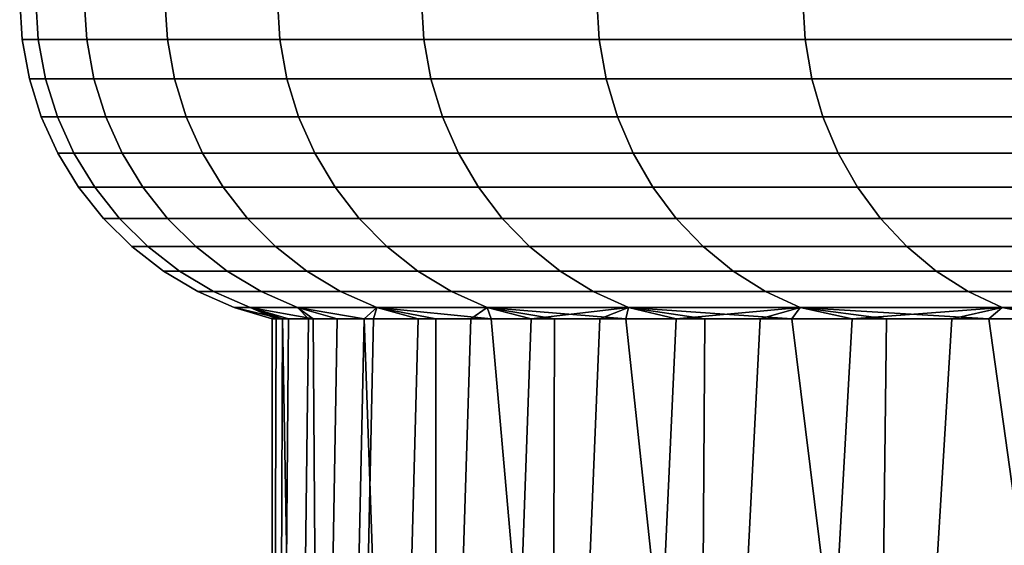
# Model space of a CAD drawing. Header units: metres. Extents: x -166 to 33, y -71 to 34.
# Tile 78 of 256: x -9 to -7.196, y -55.099 to -54.136. Entities that reach past the tile are written whole.
import ezdxf

# ---------------------------------------------------------------- set-up
doc = ezdxf.new("R2010")
doc.units = ezdxf.units.M
doc.layers.add('solid_12208131', color=7, linetype='CONTINUOUS')

msp = doc.modelspace()

# ---------------------------------------------------------------- linework, layer by layer
at = {"layer": 'solid_12208131'}
for points in [[(-8.995558, -54.172878, 66), (-8.96594, -54.172878, 67.093369), (-8.970375, -54.099998, 67.093605), (-9, -54.099998, 66)], [(-8.96594, -54.172878, 64.906631), (-8.995558, -54.172878, 66), (-9, -54.099998, 66), (-8.970375, -54.099998, 64.906395)], [(-8.96594, -54.172878, 67.093369), (-8.877171, -54.172878, 68.183525), (-8.881587, -54.099998, 68.184006), (-8.970375, -54.099998, 67.093605)], [(-8.877171, -54.172878, 63.816475), (-8.96594, -54.172878, 64.906631), (-8.970375, -54.099998, 64.906395), (-8.881587, -54.099998, 63.815994)], [(-8.877171, -54.172878, 68.183525), (-8.729512, -54.172878, 69.267281), (-8.733895, -54.099998, 69.267998), (-8.881587, -54.099998, 68.184006)], [(-8.729512, -54.172878, 62.732723), (-8.877171, -54.172878, 63.816475), (-8.881587, -54.099998, 63.815994), (-8.733895, -54.099998, 62.732002)], [(-8.729512, -54.172878, 69.267281), (-8.523396, -54.172878, 70.341446), (-8.527735, -54.099998, 70.3424), (-8.733895, -54.099998, 69.267998)], [(-8.523396, -54.172878, 61.65855), (-8.729512, -54.172878, 62.732723), (-8.733895, -54.099998, 62.732002), (-8.527735, -54.099998, 61.657597)], [(-8.523396, -54.172878, 70.341446), (-8.25943, -54.172878, 71.402885), (-8.26371, -54.099998, 71.404076), (-8.527735, -54.099998, 70.3424)], [(-8.25943, -54.172878, 60.597115), (-8.523396, -54.172878, 61.65855), (-8.527735, -54.099998, 61.657597), (-8.26371, -54.099998, 60.595928)], [(-8.25943, -54.172878, 71.402885), (-7.938385, -54.172878, 72.448471), (-7.942594, -54.099998, 72.44989), (-8.26371, -54.099998, 71.404076)], [(-7.938385, -54.172878, 59.551529), (-8.25943, -54.172878, 60.597115), (-8.26371, -54.099998, 60.595928), (-7.942594, -54.099998, 59.55011)], [(-7.938385, -54.172878, 72.448471), (-7.561203, -54.172878, 73.475143), (-7.56533, -54.099998, 73.476791), (-7.942594, -54.099998, 72.44989)], [(-7.561203, -54.172878, 58.524853), (-7.938385, -54.172878, 59.551529), (-7.942594, -54.099998, 59.55011), (-7.56533, -54.099998, 58.523209)], [(-7.561203, -54.172878, 73.475143), (-7.128992, -54.172878, 74.479897), (-7.133023, -54.099998, 74.481758), (-7.56533, -54.099998, 73.476791)], [(-7.128992, -54.172878, 57.520107), (-7.561203, -54.172878, 58.524853), (-7.56533, -54.099998, 58.523209), (-7.133023, -54.099998, 57.518242)], [(-8.982279, -54.244747, 66), (-8.95268, -54.244747, 67.092644), (-8.96594, -54.172878, 67.093369), (-8.995558, -54.172878, 66)], [(-8.95268, -54.244747, 64.907356), (-8.982279, -54.244747, 66), (-8.995558, -54.172878, 66), (-8.96594, -54.172878, 64.906631)], [(-8.95268, -54.244747, 67.092644), (-8.86397, -54.244747, 68.182091), (-8.877171, -54.172878, 68.183525), (-8.96594, -54.172878, 67.093369)], [(-8.86397, -54.244747, 63.817913), (-8.95268, -54.244747, 64.907356), (-8.96594, -54.172878, 64.906631), (-8.877171, -54.172878, 63.816475)], [(-8.86397, -54.244747, 68.182091), (-8.716408, -54.244747, 69.265129), (-8.729512, -54.172878, 69.267281), (-8.877171, -54.172878, 68.183525)], [(-8.716408, -54.244747, 62.734871), (-8.86397, -54.244747, 63.817913), (-8.877171, -54.172878, 63.816475), (-8.729512, -54.172878, 62.732723)], [(-8.716408, -54.244747, 69.265129), (-8.510428, -54.244747, 70.338593), (-8.523396, -54.172878, 70.341446), (-8.729512, -54.172878, 69.267281)], [(-8.510428, -54.244747, 61.661407), (-8.716408, -54.244747, 62.734871), (-8.729512, -54.172878, 62.732723), (-8.523396, -54.172878, 61.65855)], [(-8.510428, -54.244747, 70.338593), (-8.246634, -54.244747, 71.39933), (-8.25943, -54.172878, 71.402885), (-8.523396, -54.172878, 70.341446)], [(-8.246634, -54.244747, 60.60067), (-8.510428, -54.244747, 61.661407), (-8.523396, -54.172878, 61.65855), (-8.25943, -54.172878, 60.597115)], [(-8.246634, -54.244747, 71.39933), (-7.925801, -54.244747, 72.444229), (-7.938385, -54.172878, 72.448471), (-8.25943, -54.172878, 71.402885)], [(-7.925801, -54.244747, 59.555767), (-8.246634, -54.244747, 60.60067), (-8.25943, -54.172878, 60.597115), (-7.938385, -54.172878, 59.551529)], [(-7.925801, -54.244747, 72.444229), (-7.548867, -54.244747, 73.47023), (-7.561203, -54.172878, 73.475143), (-7.938385, -54.172878, 72.448471)], [(-7.548867, -54.244747, 58.52977), (-7.925801, -54.244747, 59.555767), (-7.938385, -54.172878, 59.551529), (-7.561203, -54.172878, 58.524853)], [(-7.548867, -54.244747, 73.47023), (-7.11694, -54.244747, 74.474319), (-7.128992, -54.172878, 74.479897), (-7.561203, -54.172878, 73.475143)], [(-7.11694, -54.244747, 57.525681), (-7.548867, -54.244747, 58.52977), (-7.561203, -54.172878, 58.524853), (-7.128992, -54.172878, 57.520107)], [(-8.960361, -54.314465, 66), (-8.930794, -54.314465, 67.091461), (-8.95268, -54.244747, 67.092644), (-8.982279, -54.244747, 66)], [(-8.930794, -54.314465, 64.908539), (-8.960361, -54.314465, 66), (-8.982279, -54.244747, 66), (-8.95268, -54.244747, 64.907356)], [(-8.930794, -54.314465, 67.091461), (-8.84218, -54.314465, 68.179718), (-8.86397, -54.244747, 68.182091), (-8.95268, -54.244747, 67.092644)], [(-8.84218, -54.314465, 63.820282), (-8.930794, -54.314465, 64.908539), (-8.95268, -54.244747, 64.907356), (-8.86397, -54.244747, 63.817913)], [(-8.84218, -54.314465, 68.179718), (-8.694778, -54.314465, 69.261581), (-8.716408, -54.244747, 69.265129), (-8.86397, -54.244747, 68.182091)], [(-8.694778, -54.314465, 62.738415), (-8.84218, -54.314465, 63.820282), (-8.86397, -54.244747, 63.817913), (-8.716408, -54.244747, 62.734871)], [(-8.694778, -54.314465, 69.261581), (-8.489023, -54.314465, 70.333885), (-8.510428, -54.244747, 70.338593), (-8.716408, -54.244747, 69.265129)], [(-8.489023, -54.314465, 61.666119), (-8.694778, -54.314465, 62.738415), (-8.716408, -54.244747, 62.734871), (-8.510428, -54.244747, 61.661407)], [(-8.489023, -54.314465, 70.333885), (-8.225515, -54.314465, 71.393471), (-8.246634, -54.244747, 71.39933), (-8.510428, -54.244747, 70.338593)], [(-8.225515, -54.314465, 60.606533), (-8.489023, -54.314465, 61.666119), (-8.510428, -54.244747, 61.661407), (-8.246634, -54.244747, 60.60067)], [(-8.225515, -54.314465, 71.393471), (-7.90503, -54.314465, 72.437233), (-7.925801, -54.244747, 72.444229), (-8.246634, -54.244747, 71.39933)], [(-7.90503, -54.314465, 59.562767), (-8.225515, -54.314465, 60.606533), (-8.246634, -54.244747, 60.60067), (-7.925801, -54.244747, 59.555767)], [(-7.90503, -54.314465, 72.437233), (-7.528506, -54.314465, 73.46212), (-7.548867, -54.244747, 73.47023), (-7.925801, -54.244747, 72.444229)], [(-7.528506, -54.314465, 58.53788), (-7.90503, -54.314465, 59.562767), (-7.925801, -54.244747, 59.555767), (-7.548867, -54.244747, 58.52977)], [(-7.528506, -54.314465, 73.46212), (-7.097048, -54.314465, 74.465118), (-7.11694, -54.244747, 74.474319), (-7.548867, -54.244747, 73.47023)], [(-7.097048, -54.314465, 57.534885), (-7.528506, -54.314465, 58.53788), (-7.548867, -54.244747, 58.52977), (-7.11694, -54.244747, 57.525681)], [(-8.930128, -54.381004, 66), (-8.900606, -54.381004, 67.089821), (-8.930794, -54.314465, 67.091461), (-8.960361, -54.314465, 66)], [(-8.900606, -54.381004, 64.910179), (-8.930128, -54.381004, 66), (-8.960361, -54.314465, 66), (-8.930794, -54.314465, 64.908539)], [(-8.900606, -54.381004, 67.089821), (-8.812125, -54.381004, 68.176453), (-8.84218, -54.314465, 68.179718), (-8.930794, -54.314465, 67.091461)], [(-8.812125, -54.381004, 63.823551), (-8.900606, -54.381004, 64.910179), (-8.930794, -54.314465, 64.908539), (-8.84218, -54.314465, 63.820282)], [(-8.812125, -54.381004, 68.176453), (-8.664945, -54.381004, 69.256691), (-8.694778, -54.314465, 69.261581), (-8.84218, -54.314465, 68.179718)], [(-8.664945, -54.381004, 62.743309), (-8.812125, -54.381004, 63.823551), (-8.84218, -54.314465, 63.820282), (-8.694778, -54.314465, 62.738415)], [(-8.664945, -54.381004, 69.256691), (-8.459497, -54.381004, 70.327385), (-8.489023, -54.314465, 70.333885), (-8.694778, -54.314465, 69.261581)], [(-8.459497, -54.381004, 61.672619), (-8.664945, -54.381004, 62.743309), (-8.694778, -54.314465, 62.738415), (-8.489023, -54.314465, 61.666119)], [(-8.459497, -54.381004, 70.327385), (-8.196385, -54.381004, 71.385384), (-8.225515, -54.314465, 71.393471), (-8.489023, -54.314465, 70.333885)], [(-8.196385, -54.381004, 60.61462), (-8.459497, -54.381004, 61.672619), (-8.489023, -54.314465, 61.666119), (-8.225515, -54.314465, 60.606533)], [(-8.196385, -54.381004, 71.385384), (-7.87638, -54.381004, 72.427582), (-7.90503, -54.314465, 72.437233), (-8.225515, -54.314465, 71.393471)], [(-7.87638, -54.381004, 59.572418), (-8.196385, -54.381004, 60.61462), (-8.225515, -54.314465, 60.606533), (-7.90503, -54.314465, 59.562767)], [(-7.87638, -54.381004, 72.427582), (-7.500421, -54.381004, 73.450928), (-7.528506, -54.314465, 73.46212), (-7.90503, -54.314465, 72.437233)], [(-7.500421, -54.381004, 58.549072), (-7.87638, -54.381004, 59.572418), (-7.90503, -54.314465, 59.562767), (-7.528506, -54.314465, 58.53788)], [(-7.500421, -54.381004, 73.450928), (-7.06961, -54.381004, 74.452423), (-7.097048, -54.314465, 74.465118), (-7.528506, -54.314465, 73.46212)], [(-7.06961, -54.381004, 57.547577), (-7.500421, -54.381004, 58.549072), (-7.528506, -54.314465, 58.53788), (-7.097048, -54.314465, 57.534885)], [(-8.892031, -54.443375, 66), (-8.862564, -54.443375, 67.087761), (-8.900606, -54.381004, 67.089821), (-8.930128, -54.381004, 66)], [(-8.862564, -54.443375, 64.912239), (-8.892031, -54.443375, 66), (-8.930128, -54.381004, 66), (-8.900606, -54.381004, 64.910179)], [(-8.862564, -54.443375, 67.087761), (-8.77425, -54.443375, 68.172333), (-8.812125, -54.381004, 68.176453), (-8.900606, -54.381004, 67.089821)], [(-8.77425, -54.443375, 63.827671), (-8.862564, -54.443375, 64.912239), (-8.900606, -54.381004, 64.910179), (-8.812125, -54.381004, 63.823551)], [(-8.77425, -54.443375, 68.172333), (-8.627349, -54.443375, 69.250526), (-8.664945, -54.381004, 69.256691), (-8.812125, -54.381004, 68.176453)], [(-8.627349, -54.443375, 62.74947), (-8.77425, -54.443375, 63.827671), (-8.812125, -54.381004, 63.823551), (-8.664945, -54.381004, 62.743309)], [(-8.627349, -54.443375, 69.250526), (-8.42229, -54.443375, 70.319191), (-8.459497, -54.381004, 70.327385), (-8.664945, -54.381004, 69.256691)], [(-8.42229, -54.443375, 61.680809), (-8.627349, -54.443375, 62.74947), (-8.664945, -54.381004, 62.743309), (-8.459497, -54.381004, 61.672619)], [(-8.42229, -54.443375, 70.319191), (-8.159676, -54.443375, 71.375191), (-8.196385, -54.381004, 71.385384), (-8.459497, -54.381004, 70.327385)], [(-8.159676, -54.443375, 60.624813), (-8.42229, -54.443375, 61.680809), (-8.459497, -54.381004, 61.672619), (-8.196385, -54.381004, 60.61462)], [(-8.159676, -54.443375, 71.375191), (-7.840276, -54.443375, 72.415413), (-7.87638, -54.381004, 72.427582), (-8.196385, -54.381004, 71.385384)], [(-7.840276, -54.443375, 59.584583), (-8.159676, -54.443375, 60.624813), (-8.196385, -54.381004, 60.61462), (-7.87638, -54.381004, 59.572418)], [(-7.840276, -54.443375, 72.415413), (-7.465028, -54.443375, 73.436829), (-7.500421, -54.381004, 73.450928), (-7.87638, -54.381004, 72.427582)], [(-7.465028, -54.443375, 58.563171), (-7.840276, -54.443375, 59.584583), (-7.87638, -54.381004, 59.572418), (-7.500421, -54.381004, 58.549072)], [(-7.465028, -54.443375, 73.436829), (-7.035033, -54.443375, 74.436424), (-7.06961, -54.381004, 74.452423), (-7.500421, -54.381004, 73.450928)], [(-7.035033, -54.443375, 57.563576), (-7.465028, -54.443375, 58.563171), (-7.500421, -54.381004, 58.549072), (-7.06961, -54.381004, 57.547577)], [(-8.846632, -54.500648, 66), (-8.817232, -54.500648, 67.085304), (-8.862564, -54.443375, 67.087761), (-8.892031, -54.443375, 66)], [(-8.817232, -54.500648, 64.914696), (-8.846632, -54.500648, 66), (-8.892031, -54.443375, 66), (-8.862564, -54.443375, 64.912239)], [(-8.817232, -54.500648, 67.085304), (-8.729117, -54.500648, 68.167419), (-8.77425, -54.443375, 68.172333), (-8.862564, -54.443375, 67.087761)], [(-8.729117, -54.500648, 63.832577), (-8.817232, -54.500648, 64.914696), (-8.862564, -54.443375, 64.912239), (-8.77425, -54.443375, 63.827671)], [(-8.729117, -54.500648, 68.167419), (-8.582548, -54.500648, 69.243187), (-8.627349, -54.443375, 69.250526), (-8.77425, -54.443375, 68.172333)], [(-8.582548, -54.500648, 62.756817), (-8.729117, -54.500648, 63.832577), (-8.77425, -54.443375, 63.827671), (-8.627349, -54.443375, 62.74947)], [(-8.582548, -54.500648, 69.243187), (-8.377953, -54.500648, 70.309433), (-8.42229, -54.443375, 70.319191), (-8.627349, -54.443375, 69.250526)], [(-8.377953, -54.500648, 61.690567), (-8.582548, -54.500648, 62.756817), (-8.627349, -54.443375, 62.74947), (-8.42229, -54.443375, 61.680809)], [(-8.377953, -54.500648, 70.309433), (-8.115932, -54.500648, 71.363045), (-8.159676, -54.443375, 71.375191), (-8.42229, -54.443375, 70.319191)], [(-8.115932, -54.500648, 60.636959), (-8.377953, -54.500648, 61.690567), (-8.42229, -54.443375, 61.680809), (-8.159676, -54.443375, 60.624813)], [(-8.115932, -54.500648, 71.363045), (-7.797255, -54.500648, 72.400917), (-7.840276, -54.443375, 72.415413), (-8.159676, -54.443375, 71.375191)], [(-7.797255, -54.500648, 59.599079), (-8.115932, -54.500648, 60.636959), (-8.159676, -54.443375, 60.624813), (-7.840276, -54.443375, 59.584583)], [(-7.797255, -54.500648, 72.400917), (-7.422854, -54.500648, 73.420021), (-7.465028, -54.443375, 73.436829), (-7.840276, -54.443375, 72.415413)], [(-7.422854, -54.500648, 58.579975), (-7.797255, -54.500648, 59.599079), (-7.840276, -54.443375, 59.584583), (-7.465028, -54.443375, 58.563171)], [(-7.422854, -54.500648, 73.420021), (-6.993831, -54.500648, 74.417366), (-7.035033, -54.443375, 74.436424), (-7.465028, -54.443375, 73.436829)], [(-6.993831, -54.500648, 57.582638), (-7.422854, -54.500648, 58.579975), (-7.465028, -54.443375, 58.563171), (-7.035033, -54.443375, 57.563576)], [(-8.794607, -54.551979, 66), (-8.765283, -54.551979, 67.082489), (-8.817232, -54.500648, 67.085304), (-8.846632, -54.500648, 66)], [(-8.765283, -54.551979, 64.917511), (-8.794607, -54.551979, 66), (-8.846632, -54.500648, 66), (-8.817232, -54.500648, 64.914696)], [(-8.765283, -54.551979, 67.082489), (-8.677398, -54.551979, 68.161797), (-8.729117, -54.500648, 68.167419), (-8.817232, -54.500648, 67.085304)], [(-8.677398, -54.551979, 63.838203), (-8.765283, -54.551979, 64.917511), (-8.817232, -54.500648, 64.914696), (-8.729117, -54.500648, 63.832577)], [(-8.677398, -54.551979, 68.161797), (-8.531208, -54.551979, 69.234764), (-8.582548, -54.500648, 69.243187), (-8.729117, -54.500648, 68.167419)], [(-8.531208, -54.551979, 62.765232), (-8.677398, -54.551979, 63.838203), (-8.729117, -54.500648, 63.832577), (-8.582548, -54.500648, 62.756817)], [(-8.531208, -54.551979, 69.234764), (-8.327144, -54.551979, 70.298248), (-8.377953, -54.500648, 70.309433), (-8.582548, -54.500648, 69.243187)], [(-8.327144, -54.551979, 61.701752), (-8.531208, -54.551979, 62.765232), (-8.582548, -54.500648, 62.756817), (-8.377953, -54.500648, 61.690567)], [(-8.327144, -54.551979, 70.298248), (-8.065804, -54.551979, 71.349121), (-8.115932, -54.500648, 71.363045), (-8.377953, -54.500648, 70.309433)], [(-8.065804, -54.551979, 60.650875), (-8.327144, -54.551979, 61.701752), (-8.377953, -54.500648, 61.690567), (-8.115932, -54.500648, 60.636959)], [(-8.065804, -54.551979, 71.349121), (-7.747952, -54.551979, 72.384308), (-7.797255, -54.500648, 72.400917), (-8.115932, -54.500648, 71.363045)], [(-7.747952, -54.551979, 59.615692), (-8.065804, -54.551979, 60.650875), (-8.115932, -54.500648, 60.636959), (-7.797255, -54.500648, 59.599079)], [(-7.747952, -54.551979, 72.384308), (-7.374524, -54.551979, 73.400764), (-7.422854, -54.500648, 73.420021), (-7.797255, -54.500648, 72.400917)], [(-7.374524, -54.551979, 58.599232), (-7.747952, -54.551979, 59.615692), (-7.797255, -54.500648, 59.599079), (-7.422854, -54.500648, 58.579975)], [(-7.374524, -54.551979, 73.400764), (-6.946614, -54.551979, 74.395515), (-6.993831, -54.500648, 74.417366), (-7.422854, -54.500648, 73.420021)], [(-6.946614, -54.551979, 57.604481), (-7.374524, -54.551979, 58.599232), (-7.422854, -54.500648, 58.579975), (-6.993831, -54.500648, 57.582638)], [(-8.736727, -54.596603, 66), (-8.707488, -54.596603, 67.079353), (-8.765283, -54.551979, 67.082489), (-8.794607, -54.551979, 66)], [(-8.707488, -54.596603, 64.920647), (-8.736727, -54.596603, 66), (-8.794607, -54.551979, 66), (-8.765283, -54.551979, 64.917511)], [(-8.707488, -54.596603, 67.079353), (-8.619857, -54.596603, 68.15554), (-8.677398, -54.551979, 68.161797), (-8.765283, -54.551979, 67.082489)], [(-8.619857, -54.596603, 63.84446), (-8.707488, -54.596603, 64.920647), (-8.765283, -54.551979, 64.917511), (-8.677398, -54.551979, 63.838203)], [(-8.619857, -54.596603, 68.15554), (-8.474091, -54.596603, 69.225403), (-8.531208, -54.551979, 69.234764), (-8.677398, -54.551979, 68.161797)], [(-8.474091, -54.596603, 62.774597), (-8.619857, -54.596603, 63.84446), (-8.677398, -54.551979, 63.838203), (-8.531208, -54.551979, 62.765232)], [(-8.474091, -54.596603, 69.225403), (-8.270617, -54.596603, 70.285805), (-8.327144, -54.551979, 70.298248), (-8.531208, -54.551979, 69.234764)], [(-8.270617, -54.596603, 61.714191), (-8.474091, -54.596603, 62.774597), (-8.531208, -54.551979, 62.765232), (-8.327144, -54.551979, 61.701752)], [(-8.270617, -54.596603, 70.285805), (-8.010033, -54.596603, 71.333641), (-8.065804, -54.551979, 71.349121), (-8.327144, -54.551979, 70.298248)], [(-8.010033, -54.596603, 60.666359), (-8.270617, -54.596603, 61.714191), (-8.327144, -54.551979, 61.701752), (-8.065804, -54.551979, 60.650875)], [(-8.010033, -54.596603, 71.333641), (-7.693102, -54.596603, 72.365829), (-7.747952, -54.551979, 72.384308), (-8.065804, -54.551979, 71.349121)], [(-7.693102, -54.596603, 59.634174), (-8.010033, -54.596603, 60.666359), (-8.065804, -54.551979, 60.650875), (-7.747952, -54.551979, 59.615692)], [(-7.693102, -54.596603, 72.365829), (-7.320755, -54.596603, 73.379341), (-7.374524, -54.551979, 73.400764), (-7.747952, -54.551979, 72.384308)], [(-7.320755, -54.596603, 58.620655), (-7.693102, -54.596603, 59.634174), (-7.747952, -54.551979, 59.615692), (-7.374524, -54.551979, 58.599232)], [(-7.320755, -54.596603, 73.379341), (-6.894083, -54.596603, 74.371216), (-6.946614, -54.551979, 74.395515), (-7.374524, -54.551979, 73.400764)], [(-6.894083, -54.596603, 57.628784), (-7.320755, -54.596603, 58.620655), (-7.374524, -54.551979, 58.599232), (-6.946614, -54.551979, 57.604481)], [(-8.673851, -54.633858, 66), (-8.644704, -54.633858, 67.075951), (-8.707488, -54.596603, 67.079353), (-8.736727, -54.596603, 66)], [(-8.644704, -54.633858, 64.924049), (-8.673851, -54.633858, 66), (-8.736727, -54.596603, 66), (-8.707488, -54.596603, 64.920647)], [(-8.644704, -54.633858, 67.075951), (-8.557349, -54.633858, 68.148743), (-8.619857, -54.596603, 68.15554), (-8.707488, -54.596603, 67.079353)], [(-8.557349, -54.633858, 63.851257), (-8.644704, -54.633858, 64.924049), (-8.707488, -54.596603, 64.920647), (-8.619857, -54.596603, 63.84446)], [(-8.557349, -54.633858, 68.148743), (-8.412043, -54.633858, 69.215233), (-8.474091, -54.596603, 69.225403), (-8.619857, -54.596603, 68.15554)], [(-8.412043, -54.633858, 62.784767), (-8.557349, -54.633858, 63.851257), (-8.619857, -54.596603, 63.84446), (-8.474091, -54.596603, 62.774597)], [(-8.412043, -54.633858, 69.215233), (-8.209211, -54.633858, 70.272293), (-8.270617, -54.596603, 70.285805), (-8.474091, -54.596603, 69.225403)], [(-8.209211, -54.633858, 61.727711), (-8.412043, -54.633858, 62.784767), (-8.474091, -54.596603, 62.774597), (-8.270617, -54.596603, 61.714191)], [(-8.209211, -54.633858, 70.272293), (-7.949449, -54.633858, 71.316818), (-8.010033, -54.596603, 71.333641), (-8.270617, -54.596603, 70.285805)], [(-7.949449, -54.633858, 60.683182), (-8.209211, -54.633858, 61.727711), (-8.270617, -54.596603, 61.714191), (-8.010033, -54.596603, 60.666359)], [(-7.949449, -54.633858, 71.316818), (-7.633518, -54.633858, 72.345749), (-7.693102, -54.596603, 72.365829), (-8.010033, -54.596603, 71.333641)], [(-7.633518, -54.633858, 59.654247), (-7.949449, -54.633858, 60.683182), (-8.010033, -54.596603, 60.666359), (-7.693102, -54.596603, 59.634174)], [(-7.633518, -54.633858, 72.345749), (-7.262344, -54.633858, 73.356071), (-7.320755, -54.596603, 73.379341), (-7.693102, -54.596603, 72.365829)], [(-7.262344, -54.633858, 58.643929), (-7.633518, -54.633858, 59.654247), (-7.693102, -54.596603, 59.634174), (-7.320755, -54.596603, 58.620655)], [(-7.262344, -54.633858, 73.356071), (-6.837018, -54.633858, 74.34481), (-6.894083, -54.596603, 74.371216), (-7.320755, -54.596603, 73.379341)], [(-6.837018, -54.633858, 57.655186), (-7.262344, -54.633858, 58.643929), (-7.320755, -54.596603, 58.620655), (-6.894083, -54.596603, 57.628784)], [(-8.644704, -54.633858, 67.075951), (-8.673851, -54.633858, 66), (-8.606912, -54.663193, 66), (-8.577863, -54.663193, 67.072327)], [(-8.577863, -54.663193, 64.927673), (-8.606912, -54.663193, 66), (-8.673851, -54.633858, 66), (-8.644704, -54.633858, 64.924049)], [(-8.557349, -54.633858, 68.148743), (-8.644704, -54.633858, 67.075951), (-8.577863, -54.663193, 67.072327), (-8.490802, -54.663193, 68.141502)], [(-8.644704, -54.633858, 64.924049), (-8.557349, -54.633858, 63.851257), (-8.490802, -54.663193, 63.858498), (-8.577863, -54.663193, 64.927673)], [(-8.412043, -54.633858, 69.215233), (-8.557349, -54.633858, 68.148743), (-8.490802, -54.663193, 68.141502), (-8.345985, -54.663193, 69.204399)], [(-8.557349, -54.633858, 63.851257), (-8.412043, -54.633858, 62.784767), (-8.345985, -54.663193, 62.795597), (-8.490802, -54.663193, 63.858498)], [(-8.209211, -54.633858, 70.272293), (-8.412043, -54.633858, 69.215233), (-8.345985, -54.663193, 69.204399), (-8.143837, -54.663193, 70.257904)], [(-8.412043, -54.633858, 62.784767), (-8.209211, -54.633858, 61.727711), (-8.143837, -54.663193, 61.7421), (-8.345985, -54.663193, 62.795597)], [(-7.949449, -54.633858, 71.316818), (-8.209211, -54.633858, 70.272293), (-8.143837, -54.663193, 70.257904), (-7.884949, -54.663193, 71.298912)], [(-8.209211, -54.633858, 61.727711), (-7.949449, -54.633858, 60.683182), (-7.884949, -54.663193, 60.701092), (-8.143837, -54.663193, 61.7421)], [(-7.633518, -54.633858, 72.345749), (-7.949449, -54.633858, 71.316818), (-7.884949, -54.663193, 71.298912), (-7.570082, -54.663193, 72.324379)], [(-7.949449, -54.633858, 60.683182), (-7.633518, -54.633858, 59.654247), (-7.570082, -54.663193, 59.675621), (-7.884949, -54.663193, 60.701092)], [(-7.262344, -54.633858, 73.356071), (-7.633518, -54.633858, 72.345749), (-7.570082, -54.663193, 72.324379), (-7.20016, -54.663193, 73.331291)], [(-7.633518, -54.633858, 59.654247), (-7.262344, -54.633858, 58.643929), (-7.20016, -54.663193, 58.668705), (-7.570082, -54.663193, 59.675621)], [(-6.837018, -54.633858, 74.34481), (-7.262344, -54.633858, 73.356071), (-7.20016, -54.663193, 73.331291), (-6.776266, -54.663193, 74.316704)], [(-7.262344, -54.633858, 58.643929), (-6.837018, -54.633858, 57.655186), (-6.776266, -54.663193, 57.683292), (-7.20016, -54.663193, 58.668705)], [(-8.518827, -54.684006, 66.860939), (-8.606912, -54.663193, 66), (-8.537613, -54.684006, 66)], [(-8.530165, -54.684006, 65.457825), (-8.537613, -54.684006, 66), (-8.606912, -54.663193, 66), (-8.577863, -54.663193, 64.927673)], [(-8.518827, -54.684006, 66.860939), (-8.577863, -54.663193, 67.072327), (-8.606912, -54.663193, 66)], [(-8.462505, -54.684006, 67.720245), (-8.490802, -54.663193, 68.141502), (-8.577863, -54.663193, 67.072327)], [(-8.518827, -54.684006, 66.860939), (-8.462505, -54.684006, 67.720245), (-8.577863, -54.663193, 67.072327)], [(-8.470614, -54.684006, 64.375099), (-8.507827, -54.684006, 64.916054), (-8.577863, -54.663193, 64.927673), (-8.490802, -54.663193, 63.858498)], [(-8.507827, -54.684006, 64.916054), (-8.530165, -54.684006, 65.457825), (-8.577863, -54.663193, 64.927673)], [(-8.368755, -54.684006, 68.576279), (-8.345985, -54.663193, 69.204399), (-8.490802, -54.663193, 68.141502)], [(-8.462505, -54.684006, 67.720245), (-8.368755, -54.684006, 68.576279), (-8.490802, -54.663193, 68.141502)], [(-8.351693, -54.684006, 63.297283), (-8.418557, -54.684006, 63.835373), (-8.490802, -54.663193, 63.858498), (-8.345985, -54.663193, 62.795597)], [(-8.418557, -54.684006, 63.835373), (-8.470614, -54.684006, 64.375099), (-8.490802, -54.663193, 63.858498)], [(-8.368755, -54.684006, 68.576279), (-8.237755, -54.684006, 69.427399), (-8.345985, -54.663193, 69.204399)], [(-8.270073, -54.684006, 62.76123), (-8.351693, -54.684006, 63.297283), (-8.345985, -54.663193, 62.795597)], [(-8.136271, -54.684006, 69.960052), (-8.143837, -54.663193, 70.257904), (-8.345985, -54.663193, 69.204399)], [(-8.237755, -54.684006, 69.427399), (-8.136271, -54.684006, 69.960052), (-8.345985, -54.663193, 69.204399)], [(-8.173759, -54.684006, 62.227623), (-8.270073, -54.684006, 62.76123), (-8.345985, -54.663193, 62.795597), (-8.143837, -54.663193, 61.7421)], [(-8.062824, -54.684006, 61.696865), (-8.173759, -54.684006, 62.227623), (-8.143837, -54.663193, 61.7421)], [(-7.889613, -54.684006, 71.015984), (-7.884949, -54.663193, 71.298912), (-8.143837, -54.663193, 70.257904)], [(-8.020195, -54.684006, 70.489708), (-7.889613, -54.684006, 71.015984), (-8.143837, -54.663193, 70.257904)], [(-8.136271, -54.684006, 69.960052), (-8.020195, -54.684006, 70.489708), (-8.143837, -54.663193, 70.257904)], [(-8.062824, -54.684006, 61.696865), (-8.143837, -54.663193, 61.7421), (-7.884949, -54.663193, 60.701092)], [(-7.937351, -54.684006, 61.16935), (-8.062824, -54.684006, 61.696865), (-7.884949, -54.663193, 60.701092)], [(-7.797435, -54.684006, 60.645485), (-7.937351, -54.684006, 61.16935), (-7.884949, -54.663193, 60.701092)], [(-7.889613, -54.684006, 71.015984), (-7.744624, -54.684006, 71.538467), (-7.884949, -54.663193, 71.298912)], [(-7.585337, -54.684006, 72.05677), (-7.570082, -54.663193, 72.324379), (-7.884949, -54.663193, 71.298912)], [(-7.744624, -54.684006, 71.538467), (-7.585337, -54.684006, 72.05677), (-7.884949, -54.663193, 71.298912)], [(-7.797435, -54.684006, 60.645485), (-7.884949, -54.663193, 60.701092), (-7.570082, -54.663193, 59.675621)], [(-7.643181, -54.684006, 60.125656), (-7.797435, -54.684006, 60.645485), (-7.570082, -54.663193, 59.675621)], [(-7.474706, -54.684006, 59.610264), (-7.643181, -54.684006, 60.125656), (-7.570082, -54.663193, 59.675621)], [(-7.585337, -54.684006, 72.05677), (-7.411873, -54.684006, 72.570511), (-7.570082, -54.663193, 72.324379)], [(-7.224362, -54.684006, 73.079285), (-7.20016, -54.663193, 73.331291), (-7.570082, -54.663193, 72.324379)], [(-7.411873, -54.684006, 72.570511), (-7.224362, -54.684006, 73.079285), (-7.570082, -54.663193, 72.324379)], [(-7.474706, -54.684006, 59.610264), (-7.570082, -54.663193, 59.675621), (-7.20016, -54.663193, 58.668705)], [(-7.292138, -54.684006, 59.099693), (-7.474706, -54.684006, 59.610264), (-7.20016, -54.663193, 58.668705)], [(-7.095613, -54.684006, 58.594334), (-7.292138, -54.684006, 59.099693), (-7.20016, -54.663193, 58.668705)], [(-7.224362, -54.684006, 73.079285), (-7.022946, -54.684006, 73.582718), (-7.20016, -54.663193, 73.331291)], [(-6.807778, -54.684006, 74.080429), (-6.776266, -54.663193, 74.316704), (-7.20016, -54.663193, 73.331291)], [(-7.022946, -54.684006, 73.582718), (-6.807778, -54.684006, 74.080429), (-7.20016, -54.663193, 73.331291)], [(-7.095613, -54.684006, 58.594334), (-7.20016, -54.663193, 58.668705), (-6.776266, -54.663193, 57.683292)], [(-8.536573, -55.960491, 66.20256), (-8.523637, -55.960491, 66.742653), (-8.518827, -54.684006, 66.860939), (-8.537613, -54.684006, 66)], [(-8.536573, -55.960491, 66.20256), (-8.537613, -54.684006, 66), (-8.530165, -54.684006, 65.457825), (-8.534719, -55.960491, 65.66201)], [(-8.534719, -55.960491, 65.66201), (-8.530165, -54.684006, 65.457825), (-8.507827, -54.684006, 64.916054), (-8.518063, -55.960491, 65.121727)], [(-8.495923, -55.960491, 67.282181), (-8.518827, -54.684006, 66.860939), (-8.523637, -55.960491, 66.742653)], [(-8.453437, -55.960491, 67.82093), (-8.462505, -54.684006, 67.720245), (-8.518827, -54.684006, 66.860939), (-8.495923, -55.960491, 67.282181)], [(-8.518063, -55.960491, 65.121727), (-8.507827, -54.684006, 64.916054), (-8.470614, -54.684006, 64.375099), (-8.48663, -55.960491, 64.582268)], [(-8.48663, -55.960491, 64.582268), (-8.470614, -54.684006, 64.375099), (-8.418557, -54.684006, 63.835373), (-8.440465, -55.960491, 64.044106)], [(-8.453437, -55.960491, 67.82093), (-8.396199, -55.960491, 68.358467), (-8.368755, -54.684006, 68.576279), (-8.462505, -54.684006, 67.720245)], [(-8.440465, -55.960491, 64.044106), (-8.418557, -54.684006, 63.835373), (-8.351693, -54.684006, 63.297283), (-8.379555, -55.960491, 63.50713)], [(-8.324278, -55.960491, 68.894119), (-8.368755, -54.684006, 68.576279), (-8.396199, -55.960491, 68.358467)], [(-8.379555, -55.960491, 63.50713), (-8.351693, -54.684006, 63.297283), (-8.270073, -54.684006, 62.76123), (-8.303949, -55.960491, 62.971909)], [(-8.324278, -55.960491, 68.894119), (-8.237755, -55.960491, 69.427399), (-8.237755, -54.684006, 69.427399), (-8.368755, -54.684006, 68.576279)], [(-8.303949, -55.960491, 62.971909), (-8.270073, -54.684006, 62.76123), (-8.173759, -54.684006, 62.227623), (-8.213715, -55.960491, 62.438953)], [(-8.237755, -55.960491, 69.427399), (-8.023717, -55.960491, 70.474602), (-8.136271, -54.684006, 69.960052), (-8.237755, -54.684006, 69.427399)], [(-8.213715, -55.960491, 62.438953), (-8.173759, -54.684006, 62.227623), (-8.062824, -54.684006, 61.696865), (-8.108986, -55.960491, 61.908981)], [(-8.023717, -55.960491, 70.474602), (-8.020195, -54.684006, 70.489708), (-8.136271, -54.684006, 69.960052)], [(-8.108986, -55.960491, 61.908981), (-8.062824, -54.684006, 61.696865), (-7.937351, -54.684006, 61.16935), (-7.989779, -55.960491, 61.382019)], [(-8.023717, -55.960491, 70.474602), (-7.753192, -55.960491, 71.509071), (-7.889613, -54.684006, 71.015984), (-8.020195, -54.684006, 70.489708)], [(-7.989779, -55.960491, 61.382019), (-7.937351, -54.684006, 61.16935), (-7.797435, -54.684006, 60.645485), (-7.856158, -55.960491, 60.858387)], [(-7.753192, -55.960491, 71.509071), (-7.744624, -54.684006, 71.538467), (-7.889613, -54.684006, 71.015984)], [(-7.856158, -55.960491, 60.858387), (-7.797435, -54.684006, 60.645485), (-7.643181, -54.684006, 60.125656), (-7.708201, -55.960491, 60.338436)], [(-7.753192, -55.960491, 71.509071), (-7.427266, -55.960491, 72.526741), (-7.585337, -54.684006, 72.05677), (-7.744624, -54.684006, 71.538467)], [(-7.708201, -55.960491, 60.338436), (-7.643181, -54.684006, 60.125656), (-7.474706, -54.684006, 59.610264), (-7.546112, -55.960491, 59.822895)], [(-7.427266, -55.960491, 72.526741), (-7.411873, -54.684006, 72.570511), (-7.585337, -54.684006, 72.05677)], [(-7.546112, -55.960491, 59.822895), (-7.474706, -54.684006, 59.610264), (-7.292138, -54.684006, 59.099693), (-7.370015, -55.960491, 59.312107)], [(-7.427266, -55.960491, 72.526741), (-7.046491, -55.960491, 73.525887), (-7.224362, -54.684006, 73.079285), (-7.411873, -54.684006, 72.570511)], [(-7.370015, -55.960491, 59.312107), (-7.292138, -54.684006, 59.099693), (-7.095613, -54.684006, 58.594334), (-7.180026, -55.960491, 58.806389)], [(-7.046491, -55.960491, 73.525887), (-7.022946, -54.684006, 73.582718), (-7.224362, -54.684006, 73.079285)]]:
    msp.add_3dface(points, dxfattribs=at)

doc.saveas('drawing.dxf')
